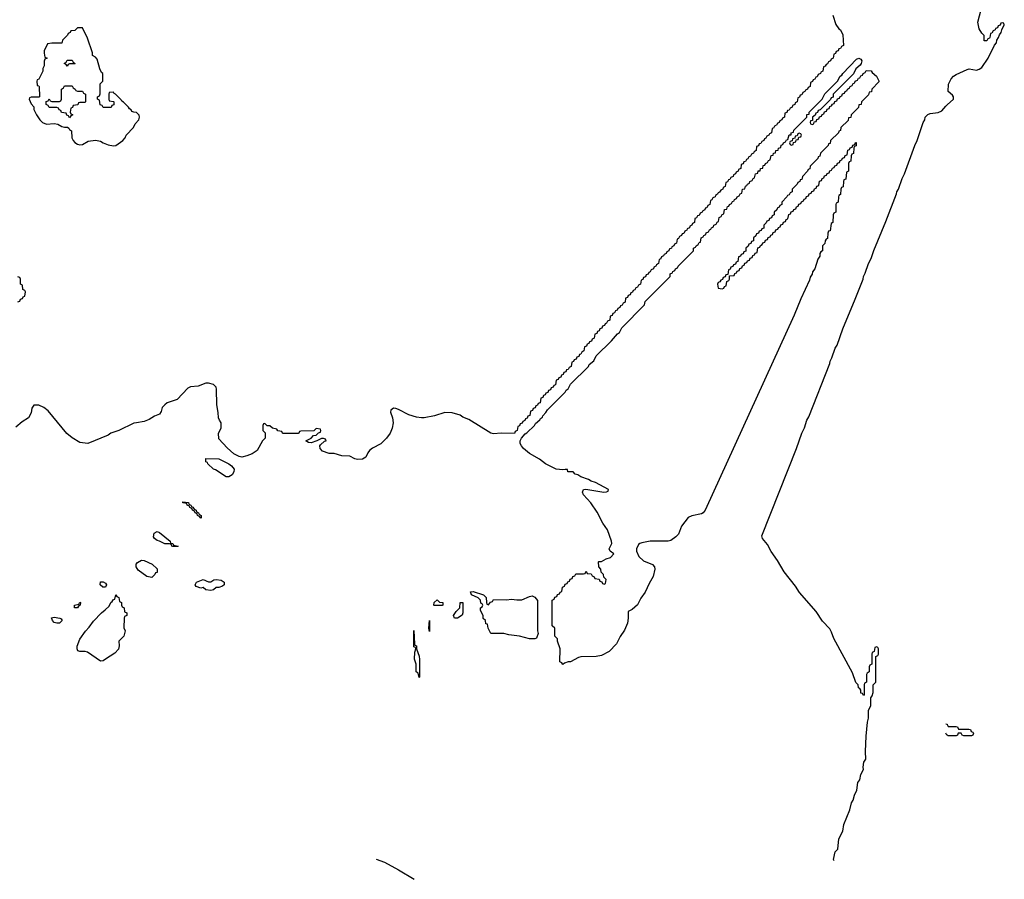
# Model space of a CAD drawing. Header units: inches. Extents: x 2112843 to 2323771, y 35243 to 209174.
# Tile 35 of 83: x 2292781 to 2300446, y 51975 to 58670. Entities that reach past the tile are written whole.
import ezdxf

# ---------------------------------------------------------------- set-up
doc = ezdxf.new("R2010")
doc.units = ezdxf.units.IN
doc.header["$MEASUREMENT"] = 0
doc.layers.add('C2095', color=7, linetype='Continuous')
doc.layers.add('C3005', color=7, linetype='Continuous')

msp = doc.modelspace()

# ---------------------------------------------------------------- linework, layer by layer
at = {"layer": 'C2095', "color": 6}
for points in [[(2299110, 58706), (2299133.4, 58633.4), (2299158.8, 58598.8), (2299170, 58591), (2299190, 58552), (2299194, 58470), (2299178, 58462), (2299170, 58446), (2299158, 58442), (2299152.7, 58427.3), (2299138, 58422), (2299132.7, 58407.3), (2299118, 58402), (2299114, 58370), (2299098, 58362), (2299094, 58350), (2299078, 58342), (2299070, 58326), (2299058, 58322), (2299052.7, 58307.3), (2299038, 58302), (2299034, 58270), (2299018, 58262), (2299014, 58250), (2298998, 58242), (2298990, 58226), (2298978, 58222), (2298970, 58206), (2298958, 58202), (2298952.7, 58187.3), (2298938, 58182), (2298934, 58150), (2298918, 58142), (2298914, 58130), (2298898, 58122), (2298894, 58110), (2298878, 58102), (2298870, 58086), (2298858, 58082), (2298852.7, 58067.3), (2298838, 58062), (2298834, 58030), (2298818, 58022), (2298814, 58010), (2298798, 58002), (2298794, 57990), (2298778, 57982), (2298770, 57966), (2298758, 57962), (2298752.7, 57947.3), (2298738, 57942), (2298734, 57910), (2298718, 57902), (2298714, 57890), (2298698, 57882), (2298694, 57870), (2298678, 57862), (2298674, 57850), (2298658, 57842), (2298650, 57826), (2298638, 57822), (2298634, 57790), (2298618, 57782), (2298614, 57770), (2298598, 57762), (2298590, 57746), (2298578, 57742), (2298574, 57730), (2298558, 57722), (2298550, 57706), (2298538, 57702), (2298532.7, 57687.3), (2298518, 57682), (2298514, 57650), (2298498, 57642), (2298494, 57630), (2298478, 57622), (2298470, 57606), (2298458, 57602), (2298450, 57586), (2298438, 57582), (2298430, 57566), (2298418, 57562), (2298412.7, 57547.3), (2298398, 57542), (2298394, 57510), (2298378, 57502), (2298374, 57490), (2298358, 57482), (2298354, 57470), (2298338, 57462), (2298334, 57450), (2298318, 57442), (2298310, 57426), (2298298, 57422), (2298290, 57406), (2298278, 57402), (2298274, 57370), (2298258, 57362), (2298254, 57350), (2298238, 57342), (2298230, 57326), (2298218, 57322), (2298214, 57310), (2298198, 57302), (2298194, 57290), (2298178, 57282), (2298170, 57266), (2298158, 57262), (2298154, 57230), (2298138, 57222), (2298130, 57206), (2298118, 57202), (2298114, 57190), (2298098, 57182), (2298094, 57170), (2298078, 57162), (2298070, 57146), (2298058, 57142), (2298050, 57126), (2298038, 57122), (2298034, 57090), (2298018, 57082), (2298014, 57070), (2297998, 57062), (2297994, 57050), (2297978, 57042), (2297974, 57030), (2297958, 57022), (2297950, 57006), (2297938, 57002), (2297934, 56990), (2297918, 56982), (2297910, 56966), (2297898, 56962), (2297894, 56930), (2297878, 56922), (2297874, 56910), (2297858, 56902), (2297854, 56890), (2297838, 56882), (2297834, 56870), (2297818, 56862), (2297814, 56850), (2297798, 56842), (2297794, 56830), (2297778, 56822), (2297770, 56806), (2297758, 56802), (2297754, 56770), (2297738, 56762), (2297734, 56750), (2297718, 56742), (2297714, 56730), (2297698, 56722), (2297690, 56706), (2297678, 56702), (2297672.7, 56687.3), (2297658, 56682), (2297652.7, 56667.3), (2297638, 56662), (2297632.7, 56647.3), (2297618, 56642), (2297614, 56610), (2297598, 56602), (2297590, 56586), (2297578, 56582), (2297570, 56566), (2297558, 56562), (2297552.7, 56547.3), (2297538, 56542), (2297532.7, 56527.3), (2297518, 56522), (2297512.7, 56507.3), (2297498, 56502), (2297494, 56470), (2297478, 56462), (2297470, 56446), (2297458, 56442), (2297452.7, 56427.3), (2297438, 56422), (2297432.7, 56407.3), (2297418, 56402), (2297412.7, 56387.3), (2297398, 56382), (2297392.7, 56367.3), (2297378, 56362), (2297374, 56330), (2297358, 56322), (2297350, 56306), (2297338, 56302), (2297332.7, 56287.3), (2297318, 56282), (2297312.7, 56267.3), (2297298, 56262), (2297292.7, 56247.3), (2297278, 56242), (2297272.7, 56227.3), (2297258, 56222), (2297254, 56190), (2297238, 56182), (2297232.7, 56167.3), (2297218, 56162), (2297212.7, 56147.3), (2297198, 56142), (2297192.7, 56127.3), (2297178, 56122), (2297174, 56090), (2297158, 56082), (2297150, 56066), (2297138, 56062), (2297132.7, 56047.3), (2297118, 56042), (2297112.7, 56027.3), (2297098, 56022), (2297092.7, 56007.3), (2297078, 56002), (2297074, 55970), (2297058, 55962), (2297050, 55946), (2297038, 55942), (2297032.7, 55927.3), (2297018, 55922), (2297012.7, 55907.3), (2296998, 55902), (2296992.7, 55887.3), (2296978, 55882), (2296972.7, 55867.3), (2296958, 55862), (2296952.7, 55827.3), (2296938, 55822), (2296932.7, 55807.3), (2296918, 55802), (2296912.7, 55787.3), (2296898, 55782), (2296892.7, 55767.3), (2296878, 55762), (2296872.7, 55747.3), (2296858, 55742), (2296852.7, 55727.3), (2296838, 55722), (2296832.7, 55687.3), (2296818, 55682), (2296812.7, 55667.3), (2296798, 55662), (2296792.7, 55647.3), (2296778, 55642), (2296772.7, 55627.3), (2296758, 55622), (2296752.7, 55587.3), (2296738, 55582), (2296732.7, 55567.3), (2296718, 55562), (2296712.7, 55547.3), (2296698, 55542), (2296692.7, 55527.3), (2296678, 55522), (2296672.7, 55507.3), (2296658, 55502), (2296654, 55470), (2296638, 55462), (2296632.7, 55447.3), (2296530, 55449.3), (2296470, 55444.5), (2296450, 55449.6), (2296276.6, 55556.6), (2296230, 55574), (2296209.5, 55589.5), (2296147.8, 55607.8), (2296090, 55609.7), (2296010, 55585.6), (2295930.3, 55569.7), (2295909.7, 55569.7), (2295870, 55575.6), (2295810, 55593.6), (2295730, 55634), (2295710, 55642), (2295690, 55643.7), (2295670.8, 55630), (2295667.1, 55612.9), (2295684, 55570), (2295687.7, 55530), (2295680.5, 55490), (2295664.9, 55450), (2295636.3, 55410), (2295592.9, 55367.1), (2295526.7, 55333.3), (2295504, 55316), (2295490, 55297.2), (2295475.8, 55264.2), (2295450, 55247), (2295410, 55244.5), (2295390, 55249.5), (2295350, 55269.5), (2295290, 55273.6), (2295230, 55292), (2295190, 55291.8), (2295139, 55310), (2295119.3, 55330), (2295117.2, 55350), (2295121.5, 55358.5), (2295153.6, 55386.4), (2295166, 55390), (2295162, 55402), (2295147.3, 55407.3), (2295130, 55408), (2295094, 55390), (2295050, 55375.3), (2295030, 55378), (2295008, 55390), (2295050, 55412), (2295068.7, 55431.3), (2295090, 55434), (2295107.3, 55452.7), (2295122, 55458), (2295126, 55470), (2295122, 55482), (2295090, 55486), (2295072, 55468), (2294970, 55466), (2294958, 55462), (2294954, 55450), (2294948.4, 55448.4), (2294832.7, 55447.3), (2294826, 55450), (2294822, 55462), (2294790, 55468), (2294782, 55482), (2294750, 55488), (2294727.3, 55507.3), (2294708, 55508), (2294690, 55526), (2294678, 55522), (2294674, 55510), (2294674, 55470), (2294691.6, 55451.6), (2294691, 55410), (2294670.7, 55389.3), (2294630, 55315.3), (2294590, 55289.2), (2294550, 55274), (2294510, 55264), (2294490, 55268), (2294448, 55290), (2294396.4, 55336.4), (2294330, 55406), (2294328, 55450), (2294349.3, 55490), (2294349.2, 55529.2), (2294335.3, 55550), (2294329, 55570), (2294326.6, 55610), (2294315.1, 55670), (2294312.9, 55792.9), (2294309.3, 55809.3), (2294289.4, 55829.4), (2294250, 55839.3), (2294230, 55838), (2294170, 55816), (2294110.5, 55809.5), (2294090, 55801.2), (2294007.1, 55712.9), (2293930, 55685.2), (2293911, 55670), (2293891, 55650), (2293882, 55618), (2293870, 55598), (2293830, 55582), (2293790, 55555.3), (2293750, 55542), (2293690, 55529.2), (2293670, 55529), (2293552, 55470), (2293490.8, 55449.2), (2293470, 55435.3), (2293310.5, 55369.5), (2293250, 55376), (2293190, 55412.7), (2293148.1, 55448.1), (2293003.3, 55623.3), (2292970, 55649.4), (2292930, 55669.2), (2292891.6, 55668.4), (2292876, 55644), (2292870, 55608), (2292850.4, 55569.6), (2292801.1, 55538.9), (2292750, 55497.2)], [(2299120.3, 52120.3), (2299116, 52130), (2299129.3, 52190), (2299149, 52211), (2299158, 52290), (2299189.3, 52350), (2299197, 52403), (2299242.5, 52517.5), (2299256, 52570), (2299269.5, 52590.5), (2299279.3, 52630), (2299297.2, 52670), (2299306.6, 52730), (2299321.2, 52750), (2299330, 52792), (2299349.2, 52830), (2299346.6, 52850), (2299352.3, 52887.7), (2299369.2, 52910), (2299366, 52970), (2299369.6, 53090), (2299380.2, 53199.8), (2299388, 53230), (2299388, 53290), (2299406, 53330), (2299406, 53390), (2299416.4, 53403.6), (2299426, 53430), (2299426, 53490), (2299446, 53510), (2299446, 53710), (2299462, 53718), (2299466, 53730), (2299466, 53770), (2299462, 53782), (2299450, 53786), (2299438, 53782), (2299434, 53750), (2299418, 53742), (2299414, 53730), (2299414, 53650), (2299398, 53642), (2299394, 53630), (2299394, 53590), (2299378, 53582), (2299374, 53570), (2299374, 53510), (2299358, 53502), (2299354, 53490), (2299354, 53410), (2299350, 53406), (2299342, 53422), (2299330, 53426), (2299328, 53448), (2299322, 53462), (2299310, 53466), (2299308.8, 53488.8), (2299290, 53508), (2299263.7, 53583.7), (2299118, 53850), (2299101.2, 53901.2), (2299086.6, 53926.6), (2299030, 53986), (2298980.5, 54060.5), (2298851.4, 54210), (2298819.6, 54259.6), (2298731.8, 54370), (2298679.4, 54459.4), (2298630, 54529.4), (2298602, 54582), (2298563.7, 54630), (2298557.2, 54650), (2298827, 55330), (2298870, 55451), (2298889.6, 55490.4), (2298910, 55551), (2298923.6, 55576.4), (2299087.6, 55992.4), (2299090, 56011), (2299103.9, 56036.1), (2299130, 56111), (2299143.9, 56136.1), (2299190, 56262), (2299285.6, 56494.4), (2299346.6, 56650), (2299349.7, 56670.3), (2299363.9, 56696.1), (2299389.6, 56770), (2299409.6, 56810.4), (2299430, 56871.3), (2299522.5, 57097.5), (2299606.6, 57313.4), (2299609.6, 57330.4), (2299621.2, 57350), (2299650, 57432), (2299669, 57470), (2299749.3, 57690.7), (2299768.7, 57730), (2299815.3, 57870), (2299828, 57890), (2299828.7, 57910), (2299849.6, 57930.4), (2299870, 57939.1), (2299930, 57947.7), (2299958.9, 57961.1), (2299990, 57997.3), (2300000, 58006.2)], [(2292767.3, 56472.7), (2292782, 56478), (2292787.3, 56492.7), (2292802, 56498), (2292807.3, 56512.7), (2292822, 56518), (2292826, 56550), (2292822, 56562), (2292806, 56570), (2292802, 56602), (2292786, 56610), (2292786, 56650), (2292782, 56662), (2292767.3, 56667.3)], [(2299990, 53186), (2300000, 53182.7)], [(2300000, 53097.3), (2299998, 53098), (2299990, 53114)], [(2295556, 52132.3), (2295621, 52110), (2295730.7, 52050), (2295851.3, 51975.4)]]:
    msp.add_lwpolyline(points, dxfattribs=at)
for points in [[(2293270, 58606), (2293230, 58606), (2293210, 58586), (2293178, 58582), (2293174, 58570), (2293158, 58562), (2293154, 58550), (2293114, 58510), (2293110, 58486), (2293030, 58488), (2292998, 58482), (2292972.7, 58427.3), (2292972, 58410), (2292978, 58378), (2292994, 58370), (2292978, 58362), (2292972.7, 58347.3), (2292971.3, 58310), (2292962, 58290), (2292962, 58270), (2292930, 58206), (2292918, 58202), (2292914, 58190), (2292918, 58158), (2292930, 58154), (2292931.6, 58148.4), (2292934, 58070), (2292930, 58066), (2292870, 58066), (2292858, 58062), (2292854, 58050), (2292870, 58014), (2292891.6, 57991.6), (2292892, 57970), (2292911.3, 57930), (2292938, 57890), (2292958, 57870), (2292990, 57857.3), (2293050, 57860.7), (2293076.9, 57856.9), (2293110, 57838), (2293130, 57832), (2293152, 57832), (2293164.7, 57824.7), (2293170, 57814), (2293183.6, 57803.6), (2293188, 57750), (2293196.3, 57730), (2293210, 57714), (2293230, 57700.5), (2293250, 57695.5), (2293270, 57699.1), (2293315.1, 57724.9), (2293370, 57730.6), (2293410, 57724.9), (2293431.3, 57710), (2293470, 57695.5), (2293510, 57688.4), (2293530, 57690.5), (2293585.2, 57730), (2293602, 57750), (2293609, 57771), (2293668, 57830), (2293680.2, 57859.8), (2293708.7, 57890), (2293713.2, 57910), (2293710, 57926), (2293690, 57948), (2293668.8, 57948.8), (2293654.6, 57954.6), (2293648, 57968), (2293634.6, 57974.6), (2293628.7, 57990), (2293590, 58028), (2293575.3, 58035.3), (2293570, 58046), (2293526, 58090), (2293515.3, 58095.3), (2293510, 58106), (2293478, 58102), (2293474, 58090), (2293474, 58050), (2293478, 58038), (2293510, 58034), (2293514, 58030), (2293512.7, 58007.3), (2293498, 58002), (2293492.7, 57987.3), (2293430, 57986), (2293422, 58002), (2293407.3, 58007.3), (2293402, 58042), (2293386, 58050), (2293386, 58070), (2293402, 58078), (2293407.3, 58092.7), (2293408, 58170), (2293428, 58192), (2293428, 58250), (2293418, 58258), (2293406, 58286), (2293383.1, 58363.1), (2293370, 58378), (2293348, 58390), (2293347.3, 58412.7), (2293310, 58526)], [(2293150, 58308), (2293142, 58322), (2293128, 58330), (2293142, 58338), (2293150, 58354), (2293190, 58354), (2293198, 58338), (2293214, 58330), (2293210, 58326), (2293170, 58326), (2293158, 58322)], [(2298950, 57854), (2298962, 57858), (2298966, 57874), (2298982, 57878), (2298987.3, 57892.7), (2299002, 57898), (2299007.3, 57912.7), (2299022, 57918), (2299027.3, 57932.7), (2299042, 57938), (2299047.3, 57952.7), (2299062, 57958), (2299067.3, 57972.7), (2299082, 57978), (2299087.3, 57992.7), (2299102, 57998), (2299107.3, 58012.7), (2299122, 58018), (2299127.3, 58032.7), (2299142, 58038), (2299147.3, 58052.7), (2299162, 58058), (2299167.3, 58072.7), (2299182, 58078), (2299187.3, 58092.7), (2299202, 58098), (2299206, 58110), (2299222, 58118), (2299226, 58130), (2299242, 58138), (2299246, 58150), (2299262, 58158), (2299270, 58174), (2299282, 58178), (2299286, 58190), (2299302, 58198), (2299310, 58214), (2299322, 58218), (2299330, 58234), (2299342, 58238), (2299346, 58250), (2299362, 58258), (2299370, 58274), (2299410, 58271.3), (2299418, 58258), (2299451, 58230), (2299470, 58194), (2299470, 58186), (2299414, 58130), (2299411.2, 58108.8), (2299394, 58106), (2299390, 58086), (2299334, 58030), (2299331.2, 58008.8), (2299314, 58006), (2299310, 57986), (2299254, 57930), (2299251.2, 57908.8), (2299234, 57906), (2299230, 57886), (2299174, 57830), (2299170, 57806), (2299158, 57802), (2299154, 57790), (2299094, 57730), (2299090, 57706), (2299078, 57702), (2299074, 57690), (2299014, 57630), (2299010, 57606), (2298998, 57602), (2298994, 57590), (2298934, 57530), (2298931.6, 57508.4), (2298918, 57502), (2298914, 57490), (2298874, 57450), (2298870, 57426), (2298858, 57422), (2298854, 57410), (2298838, 57402), (2298834, 57390), (2298794, 57350), (2298794, 57330), (2298778, 57322), (2298770, 57306), (2298758, 57302), (2298754, 57290), (2298714, 57250), (2298714, 57230), (2298698, 57222), (2298694, 57210), (2298678, 57202), (2298674, 57190), (2298654, 57170), (2298654, 57150), (2298638, 57142), (2298632.7, 57127.3), (2298618, 57122), (2298612.7, 57107.3), (2298598, 57102), (2298592.7, 57087.3), (2298574, 57070), (2298572.7, 57047.3), (2298558, 57042), (2298552.7, 57027.3), (2298538, 57022), (2298532.7, 57007.3), (2298518, 57002), (2298512.7, 56987.3), (2298494, 56970), (2298492.7, 56947.3), (2298478, 56942), (2298472.7, 56927.3), (2298458, 56922), (2298452.7, 56907.3), (2298434, 56890), (2298432.7, 56867.3), (2298418, 56862), (2298412.7, 56847.3), (2298398, 56842), (2298392.7, 56827.3), (2298378, 56822), (2298372.7, 56787.3), (2298358, 56782), (2298352.7, 56767.3), (2298338, 56762), (2298332.7, 56747.3), (2298318, 56742), (2298312.7, 56727.3), (2298298, 56722), (2298294, 56686), (2298278, 56682), (2298272.7, 56667.3), (2298258, 56662), (2298252.7, 56647.3), (2298238, 56642), (2298232.7, 56627.3), (2298218, 56622), (2298214, 56610), (2298218, 56578), (2298250, 56574), (2298262, 56578), (2298267.3, 56592.7), (2298282, 56598), (2298286, 56630), (2298302, 56638), (2298306, 56650), (2298306, 56674), (2298342, 56678), (2298347.3, 56692.7), (2298362, 56698), (2298367.3, 56712.7), (2298382, 56718), (2298387.3, 56732.7), (2298402, 56738), (2298407.3, 56752.7), (2298422, 56758), (2298427.3, 56772.7), (2298442, 56778), (2298447.3, 56792.7), (2298462, 56798), (2298467.3, 56812.7), (2298482, 56818), (2298487.3, 56832.7), (2298502, 56838), (2298507.3, 56852.7), (2298522, 56858), (2298527.3, 56892.7), (2298542, 56898), (2298547.3, 56912.7), (2298562, 56918), (2298567.3, 56932.7), (2298582, 56938), (2298587.3, 56952.7), (2298602, 56958), (2298607.3, 56972.7), (2298622, 56978), (2298627.3, 56992.7), (2298642, 56998), (2298647.3, 57012.7), (2298662, 57018), (2298667.3, 57032.7), (2298682, 57038), (2298687.3, 57052.7), (2298702, 57058), (2298707.3, 57072.7), (2298722, 57078), (2298727.3, 57092.7), (2298742, 57098), (2298747.3, 57112.7), (2298762, 57118), (2298767.3, 57152.7), (2298782, 57158), (2298787.3, 57172.7), (2298802, 57178), (2298807.3, 57192.7), (2298822, 57198), (2298827.3, 57212.7), (2298842, 57218), (2298847.3, 57232.7), (2298862, 57238), (2298867.3, 57252.7), (2298882, 57258), (2298887.3, 57272.7), (2298902, 57278), (2298907.3, 57292.7), (2298922, 57298), (2298927.3, 57312.7), (2298942, 57318), (2298947.3, 57332.7), (2298962, 57338), (2298967.3, 57352.7), (2298982, 57358), (2298987.3, 57372.7), (2299002, 57378), (2299007.3, 57412.7), (2299022, 57418), (2299027.3, 57432.7), (2299042, 57438), (2299047.3, 57452.7), (2299062, 57458), (2299067.3, 57472.7), (2299082, 57478), (2299087.3, 57492.7), (2299102, 57498), (2299107.3, 57512.7), (2299122, 57518), (2299127.3, 57532.7), (2299142, 57538), (2299147.3, 57552.7), (2299162, 57558), (2299167.3, 57572.7), (2299182, 57578), (2299187.3, 57592.7), (2299202, 57598), (2299207.3, 57612.7), (2299222, 57618), (2299227.3, 57652.7), (2299242, 57658), (2299247.3, 57672.7), (2299262, 57678), (2299267.3, 57692.7), (2299282, 57698), (2299287.3, 57712.7), (2299292.7, 57712.7), (2299291.6, 57688.4), (2299278, 57682), (2299274, 57670), (2299271.6, 57628.4), (2299258, 57622), (2299254, 57610), (2299251.6, 57568.4), (2299238, 57562), (2299234, 57550), (2299232, 57490), (2299218, 57482), (2299211.6, 57428.4), (2299198, 57422), (2299194, 57410), (2299191.6, 57368.4), (2299178, 57362), (2299174, 57350), (2299171.6, 57308.4), (2299158, 57302), (2299154, 57290), (2299151.6, 57248.4), (2299138, 57242), (2299134, 57230), (2299134, 57170), (2299118, 57162), (2299114, 57150), (2299112, 57090), (2299098, 57082), (2299090, 57026), (2299078, 57022), (2299072.7, 57007.3), (2299070, 56966), (2299058, 56962), (2299051.6, 56948.4), (2299050, 56926), (2299031.6, 56908.4), (2299030.6, 56870), (2299018, 56862), (2299010.8, 56849.2), (2299010, 56828), (2298994.4, 56805.6), (2298970.4, 56730), (2298953.2, 56706.8), (2298950, 56688.7), (2298935.9, 56664.1), (2298930, 56642), (2298862.8, 56497.2), (2298810, 56369.3), (2298116, 54850), (2298102.8, 54830), (2298090, 54822.4), (2298013, 54807), (2297985.8, 54794.2), (2297933.5, 54726.5), (2297910, 54662.9), (2297890, 54641.3), (2297850, 54614), (2297829.6, 54609.6), (2297690, 54609.6), (2297623.4, 54596.6), (2297608.1, 54591.9), (2297597.3, 54582.7), (2297582, 54550), (2297582, 54530), (2297600.7, 54490), (2297636.7, 54456.7), (2297706.4, 54426.4), (2297722.8, 54410), (2297724.4, 54390), (2297712.5, 54332.5), (2297680.9, 54279.1), (2297650, 54211.8), (2297616.1, 54163.9), (2297590, 54112), (2297550, 54076), (2297518, 54062), (2297518.7, 54010), (2297513.4, 53970), (2297490, 53915.1), (2297454.6, 53865.4), (2297426.7, 53810), (2297370.1, 53749.9), (2297310, 53719.7), (2297270, 53709.7), (2297150, 53709), (2297130, 53704), (2297070, 53668.7), (2297050, 53668), (2297022, 53658), (2297010, 53648), (2297002, 53662), (2296986, 53670), (2296988, 53770), (2296968, 53830), (2296967.3, 53847.3), (2296948, 53870), (2296946, 53930), (2296926, 53950), (2296926, 54150), (2296942, 54158), (2296947.3, 54172.7), (2296962, 54178), (2296967.3, 54192.7), (2296982, 54198), (2296987.3, 54212.7), (2297002, 54218), (2297006, 54250), (2297022, 54258), (2297027.3, 54272.7), (2297042, 54278), (2297047.3, 54292.7), (2297062, 54298), (2297067.3, 54312.7), (2297082, 54318), (2297087.3, 54332.7), (2297102, 54338), (2297110, 54354), (2297170, 54354), (2297182, 54358), (2297190, 54374), (2297198, 54358), (2297230, 54354), (2297238, 54338), (2297254, 54330), (2297258, 54318), (2297292.7, 54312.7), (2297298, 54298), (2297312.7, 54292.7), (2297318, 54278), (2297330, 54274), (2297342, 54278), (2297346, 54310), (2297327.3, 54327.3), (2297326, 54350), (2297308.4, 54368.4), (2297306, 54390), (2297288.4, 54408.4), (2297287.3, 54447.3), (2297290, 54451), (2297310, 54451.3), (2297346, 54470), (2297379.3, 54480.7), (2297406, 54510), (2297378, 54530), (2297369, 54550), (2297389.4, 54590), (2297387.3, 54610), (2297357.3, 54697.3), (2297321.3, 54750), (2297275.3, 54835.3), (2297227.2, 54907.2), (2297171.3, 54970), (2297163.5, 54990), (2297169.7, 55010.3), (2297187.2, 55012.8), (2297328.7, 54991.3), (2297348, 54992), (2297362, 54998), (2297366, 55010), (2297264.7, 55064.7), (2297230, 55075.3), (2297210, 55089), (2297150, 55109.2), (2297124.7, 55124.7), (2297106, 55130), (2297088.4, 55148.4), (2297048, 55150), (2297046, 55166), (2297028, 55168), (2297010, 55164), (2296958, 55170), (2296874, 55210), (2296827, 55247), (2296750, 55292), (2296703.7, 55330), (2296686.6, 55350), (2296677.2, 55370), (2296678, 55390), (2296688.4, 55411.6), (2296716.4, 55443.6), (2296730, 55452), (2296788, 55510), (2296795.3, 55524.7), (2296830, 55554), (2296834.6, 55565.4), (2296850, 55574), (2296854, 55586), (2296878, 55610), (2296888.7, 55631.3), (2297028, 55770), (2297035.3, 55784.7), (2297050, 55794), (2297068.7, 55831.3), (2297208, 55970), (2297215.3, 55984.7), (2297250, 56014), (2297268.8, 56051.2), (2297388, 56170), (2297435.3, 56224.7), (2297450, 56234), (2297468.8, 56271.2), (2297646, 56450), (2297650, 56474), (2297846, 56670), (2297846, 56690), (2297862, 56698), (2297866, 56710), (2297882, 56718), (2297886, 56730), (2297902, 56738), (2297906, 56750), (2298026, 56870), (2298026, 56890), (2298042, 56898), (2298046, 56910), (2298062, 56918), (2298070, 56934), (2298082, 56938), (2298086, 56970), (2298102, 56978), (2298106, 56990), (2298122, 56998), (2298126, 57010), (2298142, 57018), (2298150, 57034), (2298162, 57038), (2298166, 57050), (2298182, 57058), (2298186, 57070), (2298202, 57078), (2298210, 57094), (2298222, 57098), (2298226, 57130), (2298242, 57138), (2298250, 57154), (2298262, 57158), (2298268.8, 57191.2), (2298286, 57194), (2298290, 57214), (2298302, 57218), (2298306, 57230), (2298322, 57238), (2298330, 57254), (2298342, 57258), (2298346, 57270), (2298362, 57278), (2298366, 57290), (2298382, 57298), (2298390, 57314), (2298402, 57318), (2298408.8, 57351.2), (2298426, 57354), (2298430, 57374), (2298442, 57378), (2298446, 57390), (2298462, 57398), (2298466, 57410), (2298482, 57418), (2298490, 57434), (2298502, 57438), (2298508, 57470), (2298526, 57474), (2298530, 57492), (2298546, 57494), (2298548.8, 57511.2), (2298566, 57514), (2298570, 57534), (2298582, 57538), (2298586, 57550), (2298602, 57558), (2298610, 57574), (2298622, 57578), (2298630, 57612), (2298646, 57614), (2298648, 57630), (2298666, 57634), (2298668, 57650), (2298686, 57654), (2298688, 57670), (2298706, 57674), (2298710, 57694), (2298722, 57698), (2298726, 57710), (2298742, 57718), (2298750, 57734), (2298762, 57738), (2298770, 57772), (2298786, 57774), (2298788, 57790), (2298806, 57794), (2298808, 57810), (2298908, 57912), (2298910, 57932), (2298926, 57934), (2298928, 57950), (2299028.4, 58051.6), (2299050, 58092), (2299148.4, 58191.6), (2299169.2, 58230.8), (2299182, 58238), (2299190, 58252), (2299296.4, 58363.6), (2299314, 58370), (2299330, 58362), (2299336, 58350), (2299331.6, 58328.4), (2299323.6, 58316.4), (2299290, 58286), (2299271.3, 58248.7), (2299114, 58090), (2299112.7, 58067.3), (2299098, 58062), (2299092.7, 58047.3), (2299012.7, 57967.3), (2298998, 57962), (2298992.7, 57947.3), (2298978, 57942), (2298972.7, 57927.3), (2298954, 57910), (2298954, 57886), (2298938, 57882), (2298934, 57870), (2298938, 57858)], [(2293230, 58114), (2293270, 58114), (2293278, 58098), (2293294, 58090), (2293294, 58030), (2293290, 58026), (2293250, 58026), (2293238, 58022), (2293232.7, 58007.3), (2293198, 58002), (2293192.7, 57987.3), (2293178, 57982), (2293174, 57950), (2293178, 57938), (2293194, 57930), (2293178, 57922), (2293170, 57906), (2293162, 57922), (2293147.3, 57927.3), (2293142, 57942), (2293107.3, 57947.3), (2293102, 57962), (2293087.3, 57967.3), (2293082, 57982), (2293070, 57986), (2293010, 57986), (2293002, 58002), (2292986, 58010), (2292987.3, 58032.7), (2293002, 58038), (2293010, 58054), (2293018, 58038), (2293030, 58034), (2293090, 58034), (2293102, 58038), (2293106, 58050), (2293106, 58130), (2293122, 58138), (2293130, 58154), (2293190, 58154), (2293198, 58138), (2293214, 58130), (2293218, 58118)], [(2298850, 57786), (2298838, 57782), (2298834, 57766), (2298818, 57762), (2298814, 57746), (2298798, 57742), (2298794, 57726), (2298778, 57722), (2298774, 57710), (2298778, 57698), (2298790, 57694), (2298802, 57698), (2298806, 57714), (2298822, 57718), (2298826, 57734), (2298842, 57738), (2298846, 57754), (2298862, 57758), (2298866, 57770), (2298862, 57782)], [(2294410, 55109.4), (2294389.6, 55109.6), (2294305.2, 55165.2), (2294288.7, 55170), (2294246, 55210), (2294242, 55222), (2294230, 55226), (2294230, 55252), (2294330, 55251.3), (2294410, 55211), (2294430, 55196), (2294450.4, 55170.4), (2294447.7, 55150), (2294433.8, 55126.2)], [(2294190, 54788), (2294182, 54802), (2294166, 54810), (2294162, 54822), (2294146, 54830), (2294142, 54842), (2294126, 54850), (2294122, 54862), (2294106, 54870), (2294102, 54882), (2294086, 54890), (2294082, 54902), (2294050, 54908), (2294050, 54914), (2294094, 54910), (2294098, 54898), (2294114, 54890), (2294118, 54878), (2294130, 54874), (2294138, 54858), (2294154, 54850), (2294158, 54838), (2294174, 54830), (2294178, 54818), (2294194, 54810), (2294194, 54790)], [(2294010, 54566), (2293972, 54568), (2293966, 54570), (2293962, 54582), (2293947.3, 54587.3), (2293910, 54589), (2293870, 54609), (2293850, 54614), (2293829.5, 54629.5), (2293823.2, 54643.2), (2293826.6, 54670), (2293850, 54684), (2293870, 54677.3), (2293952, 54610), (2293954, 54594), (2293974, 54590), (2293978, 54578), (2294014, 54570)], [(2293810, 54326), (2293770, 54334), (2293703.8, 54383.8), (2293687.3, 54410), (2293687.3, 54430), (2293697.4, 54442.6), (2293730, 54462), (2293750, 54458.8), (2293812, 54430), (2293850, 54394), (2293850, 54366), (2293838, 54362), (2293834, 54350)], [(2293450, 54249.3), (2293428, 54250), (2293408.7, 54268.7), (2293410, 54292), (2293430, 54291.3), (2293450, 54282), (2293458, 54270)], [(2294270, 54291.3), (2294293.6, 54306.4), (2294310, 54310.7), (2294350, 54304.7), (2294374, 54290), (2294374, 54270), (2294361, 54259), (2294331.2, 54248.8), (2294310, 54248), (2294290, 54229), (2294270, 54224), (2294230, 54229), (2294210, 54248), (2294190, 54244), (2294155.3, 54255.3), (2294148, 54270), (2294158, 54290), (2294210, 54310.8), (2294251.6, 54291.6)], [(2293410, 53673), (2293310, 53744.2), (2293290, 53749.8), (2293248.8, 53748.8), (2293234.2, 53754.2), (2293227.6, 53770), (2293229.6, 53790), (2293250, 53846), (2293292.1, 53907.9), (2293321.5, 53938.5), (2293355.1, 53984.9), (2293417.2, 54050), (2293447.2, 54072.8), (2293476.5, 54103.5), (2293490, 54131.3), (2293502, 54138), (2293510, 54154), (2293522, 54158), (2293530, 54192), (2293538, 54178), (2293554, 54170), (2293558, 54138), (2293574, 54130), (2293574, 54110), (2293578, 54098), (2293594, 54090), (2293598, 54058), (2293614, 54050), (2293614, 54030), (2293598, 54022), (2293594, 54010), (2293592.7, 53932.7), (2293602, 53910), (2293591.3, 53870), (2293552, 53830), (2293554.4, 53794.4), (2293550, 53769), (2293522.4, 53737.6), (2293450, 53689.6), (2293430, 53676.3)], [(2296430, 54114), (2296447.3, 54132.7), (2296462, 54138), (2296470, 54154), (2296570, 54152), (2296610, 54158), (2296650, 54151.3), (2296690, 54151.3), (2296750, 54178), (2296770, 54182), (2296790, 54174), (2296812.7, 54147.3), (2296812, 53910), (2296818, 53890), (2296805.4, 53854.6), (2296790, 53849.2), (2296750, 53849.4), (2296670.8, 53869.2), (2296590, 53879), (2296550, 53889), (2296448, 53890), (2296428, 53930), (2296422, 53962), (2296410, 53966), (2296406, 53990), (2296390, 54006), (2296388, 54030), (2296368, 54070), (2296368, 54090), (2296382, 54098), (2296386, 54110), (2296382, 54122), (2296370, 54126), (2296368, 54150), (2296350, 54168), (2296298, 54190), (2296290, 54214), (2296310, 54218), (2296392, 54190), (2296412, 54170), (2296414, 54130), (2296418, 54118)], [(2293208.7, 54088.7), (2293208.7, 54110), (2293242, 54118), (2293250, 54134), (2293254, 54130), (2293252, 54110), (2293238, 54102), (2293230, 54088.7)], [(2296070, 54108.7), (2296008.8, 54108.8), (2296006, 54110), (2296008, 54130), (2296031.6, 54151.6), (2296050, 54134), (2296074, 54130), (2296074, 54110)], [(2296190, 54009.2), (2296166, 54010), (2296159, 54030), (2296178, 54062), (2296208, 54090), (2296210, 54132), (2296230, 54132), (2296230.9, 54050.9), (2296226.4, 54033.6)], [(2293070, 53969.2), (2293050, 53975.3), (2293035.3, 53990), (2293028.4, 54011.6), (2293050, 54018), (2293094, 54010), (2293103.6, 54003.6), (2293112, 53990), (2293090, 53969.2)], [(2295970, 53906), (2295966, 53930), (2295970, 53992)], [(2295890, 53546), (2295882, 53582), (2295868.7, 53590), (2295868.7, 53650), (2295855.3, 53690), (2295856.4, 53743.6), (2295866, 53770), (2295862, 53782), (2295850, 53786), (2295849.3, 53789.3), (2295850, 53914), (2295854, 53810), (2295858, 53798), (2295870, 53794), (2295870.8, 53770.8), (2295890, 53714), (2295893.4, 53686.6), (2295894, 53550)]]:
    msp.add_lwpolyline(points, close=True, dxfattribs=at)
at = {"layer": 'C3005', "color": 6}
for points in [[(2300000, 58006.2), (2300049.3, 58050), (2300049.2, 58070), (2300042, 58082), (2300009.3, 58110), (2300012.1, 58167.9), (2300031.8, 58208.2), (2300049.6, 58230.4), (2300070, 58244), (2300157, 58283), (2300172.5, 58287.5), (2300230, 58276.3), (2300250, 58284), (2300270, 58298.8), (2300320.9, 58370), (2300369.3, 58470.7), (2300384, 58490), (2300389, 58511), (2300402, 58530), (2300408.7, 58551.3), (2300422, 58570), (2300426, 58590), (2300446, 58630), (2300442, 58642), (2300430, 58646), (2300418, 58642), (2300412.7, 58627.3), (2300398, 58622), (2300392.7, 58607.3), (2300378, 58602), (2300374, 58590), (2300358, 58582), (2300350, 58566), (2300338, 58562), (2300334, 58530), (2300330, 58526), (2300318, 58522), (2300310, 58506), (2300290, 58506), (2300288, 58548), (2300270, 58566), (2300250, 58598), (2300239.5, 58650), (2300280.7, 58810)], [(2300000, 53182.7), (2300002, 53182), (2300010, 53166), (2300070, 53166), (2300082, 53162), (2300090, 53146), (2300170, 53146), (2300182, 53142), (2300187.3, 53127.3), (2300202, 53122), (2300206, 53110), (2300202, 53098), (2300190, 53094), (2300130, 53094), (2300118, 53098), (2300110, 53114), (2300087.3, 53112.7), (2300082, 53098), (2300070, 53094), (2300010, 53094), (2300000, 53097.3)]]:
    msp.add_lwpolyline(points, dxfattribs=at)

doc.saveas('drawing.dxf')
